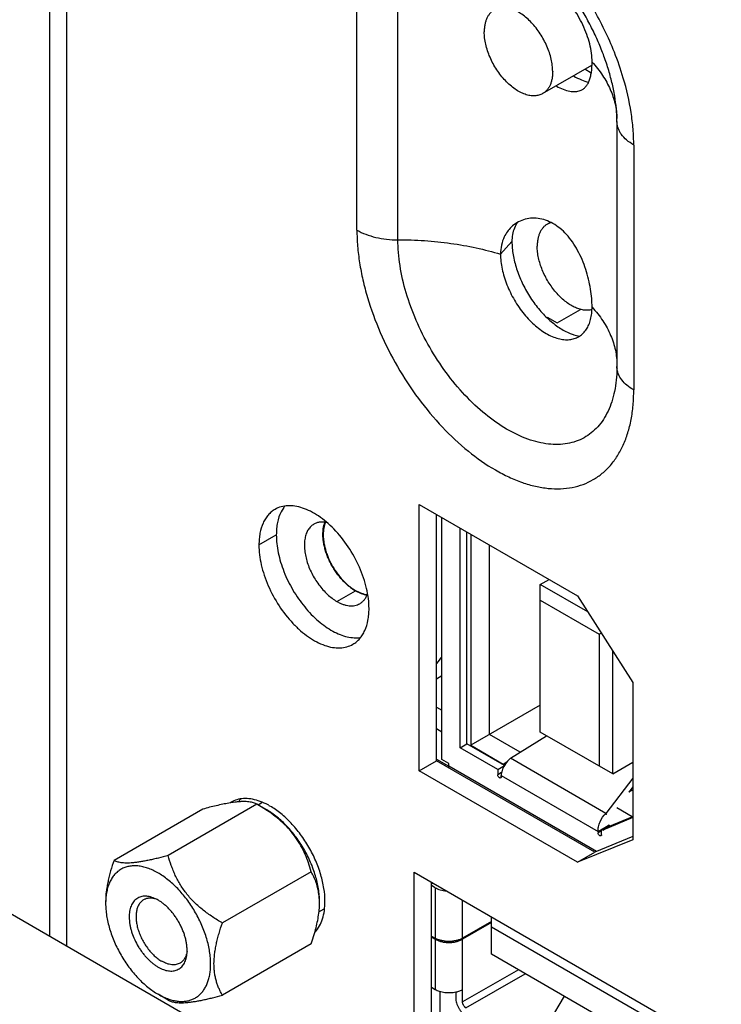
# Model space of a CAD drawing. Header units: inches. Extents: x 0 to 34, y 0 to 22.
# Tile 80 of 157: x 1.462 to 2.104, y 15.923 to 16.823. Entities that reach past the tile are written whole.
import ezdxf

# ---------------------------------------------------------------- set-up
doc = ezdxf.new("R2010")
doc.units = ezdxf.units.IN
doc.header["$LTSCALE"] = 1.87
doc.header["$MEASUREMENT"] = 0
doc.layers.get('0').update_dxf_attribs({"linetype": 'CONTINUOUS'})
doc.layers.add('02___PRT_ALL_AXES', color=7, linetype='CONTINUOUS')
doc.layers.add('THREAD', color=7, linetype='CONTINUOUS')

msp = doc.modelspace()

# ---------------------------------------------------------------- linework, layer by layer
at = {"color": 3, "linetype": 'CONTINUOUS'}
for p, q in [((1.48937, 15.98459), (1.48937, 17.37527)), ((1.50474, 15.97571), (1.50474, 17.35384)), ((1.95345, 16.54604), (1.97496, 16.55846)), ((1.94432, 16.55131), (1.95345, 16.54604)), ((1.82728, 16.13638), (1.82728, 16.3801)), ((1.82728, 16.3801), (1.97206, 16.29652)), ((1.77961, 16.29721), (1.77736, 16.29762)), ((1.97206, 16.29652), (2.02297, 16.21721)), ((2.02297, 16.21721), (2.02297, 16.0733)), ((1.84319, 16.17491), (1.8481, 16.17207)), ((1.97206, 16.05279), (1.82728, 16.13638)), ((2.02297, 16.0733), (1.97206, 16.05279))]:
    msp.add_line(p, q, dxfattribs=at)
at = {"color": 7, "linetype": 'CONTINUOUS'}
for p, q in [((1.94031, 16.75585), (1.98528, 16.78181)), ((1.98461, 16.77461), (1.97897, 16.77812)), ((1.94453, 16.63644), (1.94708, 16.63791)), ((1.7033, 16.37727), (1.70092, 16.37326)), ((1.84319, 16.14556), (1.84319, 16.37092)), ((1.8481, 16.1466), (1.8481, 16.36808)), ((1.68064, 16.3429), (1.69655, 16.35208)), ((1.73936, 16.35243), (1.73946, 16.35237)), ((1.86481, 16.15745), (1.8648, 16.35844)), ((1.87107, 16.16107), (1.87107, 16.35482)), ((1.87462, 16.35277), (1.87462, 16.15962)), ((1.89173, 16.1695), (1.89173, 16.34289)), ((1.93809, 16.30681), (1.94616, 16.31147)), ((1.93809, 16.1718), (1.93809, 16.30681)), ((1.98156, 16.28171), (1.93809, 16.30681)), ((1.93809, 16.29234), (1.99196, 16.26124)), ((1.99196, 16.26124), (1.99396, 16.2624)), ((1.99196, 16.26124), (1.99196, 16.14069)), ((2.00449, 16.13346), (2.00449, 16.246)), ((1.8481, 16.22312), (1.84319, 16.22028)), ((1.84319, 16.19451), (1.8481, 16.19167)), ((1.93809, 16.19627), (1.87462, 16.15962)), ((1.64605, 15.89413), (1.15885, 16.17542)), ((1.91974, 16.15333), (1.89173, 16.1695)), ((2.00449, 16.13346), (1.93809, 16.1718)), ((1.86481, 16.15745), (1.87107, 16.16107)), ((1.9054, 16.14125), (1.87107, 16.16107)), ((1.91081, 16.14777), (1.94396, 16.16841)), ((1.89926, 16.13756), (1.86481, 16.15745)), ((1.87462, 16.15962), (1.90427, 16.1425)), ((1.82728, 16.13638), (1.84319, 16.14556)), ((1.84319, 16.1471), (1.8544, 16.14063)), ((1.98797, 16.06197), (1.84319, 16.14556)), ((1.85437, 16.14298), (1.8481, 16.1466)), ((1.85437, 16.14057), (1.85437, 16.14298)), ((1.90427, 16.1425), (1.90757, 16.14441)), ((1.90427, 16.1425), (1.90427, 16.1419)), ((1.99809, 16.09738), (1.91081, 16.14777)), ((2.00449, 16.13346), (2.02297, 16.14413)), ((1.98946, 16.06258), (1.85437, 16.14057)), ((1.85447, 16.13893), (1.85437, 16.14057)), ((1.89926, 16.13756), (1.90529, 16.14104)), ((1.89926, 16.13756), (1.89926, 16.13265)), ((1.90279, 16.13469), (1.89926, 16.13265)), ((1.90239, 16.13085), (1.90239, 16.13205)), ((1.90239, 16.13205), (1.99103, 16.08087)), ((2.02297, 16.12972), (1.99809, 16.09738)), ((2.02297, 16.12156), (2.01934, 16.11684)), ((2.02297, 16.11894), (2.01934, 16.11684)), ((1.65899, 16.10762), (1.65302, 16.10673)), ((1.62923, 16.10126), (1.548, 16.05437)), ((1.67882, 16.10569), (1.59759, 16.0588)), ((1.68781, 16.1005), (1.67882, 16.10569)), ((1.68765, 16.10024), (1.67882, 16.10569)), ((1.99809, 16.09738), (1.99841, 16.09616)), ((2.02214, 16.09421), (2.00814, 16.10229)), ((2.02297, 16.09352), (1.9953, 16.08211)), ((2.00157, 16.08573), (2.02297, 16.09455)), ((1.99103, 16.08087), (1.9942, 16.0827)), ((1.99416, 16.08148), (1.99103, 16.07967)), ((1.99103, 16.08087), (1.99103, 16.07967)), ((1.99416, 16.08277), (2.00043, 16.08638)), ((1.99416, 16.07786), (1.99416, 16.08277)), ((1.9953, 16.08211), (1.99416, 16.08277)), ((1.9953, 16.08211), (2.00157, 16.08573)), ((2.00157, 16.08573), (2.00043, 16.08638)), ((2.00069, 16.08683), (2.00217, 16.08598)), ((2.02297, 16.07608), (1.98797, 16.06197)), ((1.97206, 16.05279), (1.98797, 16.06197)), ((1.7284, 16.04401), (1.64718, 15.99711)), ((1.83868, 16.0329), (1.83986, 16.03358)), ((1.84196, 16.02937), (1.83868, 16.03126)), ((1.84196, 16.02937), (1.84196, 15.9832)), ((1.86702, 15.9832), (1.86702, 16.0179)), ((1.89353, 15.99851), (1.86702, 15.9832)), ((1.89353, 15.96849), (1.89353, 16.00259)), ((1.7284, 15.97789), (1.73202, 15.98942)), ((1.89353, 15.99755), (1.86702, 15.98224)), ((1.89353, 15.99357), (2.0898, 15.88026)), ((1.83868, 15.9851), (1.84196, 15.9832)), ((1.83868, 15.98413), (1.84196, 15.98224)), ((1.84196, 15.98224), (1.84196, 15.93607)), ((1.86702, 15.92486), (1.86702, 15.98224)), ((1.7284, 15.97789), (1.64718, 15.931)), ((2.0898, 15.85518), (1.89353, 15.96849)), ((1.91807, 15.95433), (1.86702, 15.92486)), ((1.87015, 15.91943), (1.92433, 15.95071)), ((1.84196, 15.93607), (1.83868, 15.93796)), ((1.59759, 15.92657), (1.58838, 15.93188)), ((1.84632, 15.93428), (1.84632, 15.90064)), ((1.86075, 15.93376), (1.86075, 15.92847)), ((1.96011, 15.93005), (1.94624, 15.90683))]:
    msp.add_line(p, q, dxfattribs=at)
for centre, radius, start, end in [((1.95201, 16.62346), 0.01498, 107.75586, 119.96049), ((1.72609, 16.36126), 0.02786, 141.71232, 144.90393), ((1.7884, 16.33517), 0.03901, 240.00047, 240.19851), ((1.60713, 15.979), 0.14554, 56.26849, 56.41084), ((1.60241, 16.01511), 0.06207, 178.31722, 180.01037), ((1.67785, 16.01571), 0.05822, 4.38891, 6.17267), ((1.67426, 16.01546), 0.06181, 1.37745, 4.36544), ((1.67132, 16.01538), 0.06475, 359.99884, 1.38068), ((1.85048, 15.99796), 0.01704, 240.00807, 241.33917), ((1.85856, 15.99785), 0.01691, 298.65685, 299.9979)]:
    msp.add_arc(centre, radius, start, end, dxfattribs=at)
at = {"color": 3, "linetype": 'CONTINUOUS'}
msp.add_arc((1.78324, 16.32272), 0.02578, 252.04423, 256.81399, dxfattribs=at)
at = {"color": 7, "linetype": 'CONTINUOUS'}
for points, knots in [([(1.89602, 16.83256), (1.89529, 16.83214), (1.8939, 16.83117), (1.89205, 16.82936), (1.89047, 16.8272), (1.88915, 16.82473), (1.88812, 16.82197), (1.88738, 16.81895), (1.88694, 16.81569), (1.88685, 16.81344), (1.88685, 16.81229)], [0, 0, 0, 0, 0.108012, 0.218061, 0.332003, 0.45136, 0.577264, 0.710494, 0.851458, 1, 1, 1, 1]), ([(1.94949, 16.77613), (1.94949, 16.77796), (1.94924, 16.78176), (1.94821, 16.78752), (1.94655, 16.79342), (1.94428, 16.79934), (1.94145, 16.80515), (1.93812, 16.81072), (1.93437, 16.81595), (1.93028, 16.82071), (1.92592, 16.8249), (1.9214, 16.82844), (1.9168, 16.83125), (1.91222, 16.83328), (1.90776, 16.83446), (1.90414, 16.83473), (1.90142, 16.83447), (1.89951, 16.83407), (1.8977, 16.83344), (1.89656, 16.83288), (1.89602, 16.83256)], [0, 0, 0, 0, 0.062377, 0.128726, 0.198314, 0.270291, 0.343668, 0.4174, 0.490424, 0.561711, 0.630308, 0.695396, 0.756344, 0.812781, 0.864682, 0.912457, 0.935102, 0.957108, 0.978668, 1, 1, 1, 1]), ([(1.94031, 16.75585), (1.93977, 16.75554), (1.93863, 16.75497), (1.93682, 16.75435), (1.93491, 16.75394), (1.93219, 16.75368), (1.92857, 16.75395), (1.92411, 16.75514), (1.91953, 16.75716), (1.91494, 16.75997), (1.91041, 16.76351), (1.90606, 16.76771), (1.90196, 16.77247), (1.89821, 16.77769), (1.89489, 16.78327), (1.89206, 16.78907), (1.88979, 16.79499), (1.88812, 16.8009), (1.8871, 16.80666), (1.88685, 16.81045), (1.88685, 16.81229)], [0, 0, 0, 0, 0.021332, 0.042892, 0.064898, 0.087543, 0.135318, 0.187219, 0.243656, 0.304604, 0.369692, 0.438289, 0.509576, 0.5826, 0.656332, 0.729709, 0.801686, 0.871274, 0.937623, 1, 1, 1, 1]), ([(1.94949, 16.77613), (1.94949, 16.77497), (1.94939, 16.77272), (1.94895, 16.76947), (1.94821, 16.76644), (1.94718, 16.76368), (1.94587, 16.76121), (1.94428, 16.75906), (1.94243, 16.75724), (1.94104, 16.75627), (1.94031, 16.75585)], [0, 0, 0, 0, 0.148542, 0.289506, 0.422736, 0.54864, 0.667997, 0.781939, 0.891988, 1, 1, 1, 1]), ([(1.94453, 16.63644), (1.9438, 16.63602), (1.94241, 16.63505), (1.94056, 16.63323), (1.93898, 16.63108), (1.93766, 16.62861), (1.93663, 16.62585), (1.93589, 16.62282), (1.93545, 16.61957), (1.93536, 16.61732), (1.93536, 16.61616)], [0, 0, 0, 0, 0.108012, 0.218061, 0.332003, 0.45136, 0.577264, 0.710494, 0.851458, 1, 1, 1, 1]), ([(1.98527, 16.55825), (1.98468, 16.55809), (1.98348, 16.55783), (1.98095, 16.55757), (1.97758, 16.55776), (1.97342, 16.55876), (1.96915, 16.56049), (1.96484, 16.56292), (1.96057, 16.56602), (1.95642, 16.56971), (1.95246, 16.57394), (1.94876, 16.57862), (1.94541, 16.58366), (1.94245, 16.58898), (1.93994, 16.59446), (1.93794, 16.60001), (1.93647, 16.60553), (1.93557, 16.61091), (1.93536, 16.61445), (1.93536, 16.61616)], [0, 0, 0, 0, 0.021547, 0.043675, 0.090171, 0.140382, 0.194721, 0.253236, 0.315679, 0.381574, 0.450277, 0.521015, 0.592933, 0.665129, 0.736692, 0.806735, 0.874423, 0.939054, 1, 1, 1, 1]), ([(1.70092, 16.37326), (1.6994, 16.3702), (1.69777, 16.3651), (1.69672, 16.35791), (1.69655, 16.35406), (1.69655, 16.35208)], [0, 0, 0, 0, 0.470051, 0.727735, 1, 1, 1, 1]), ([(1.74149, 16.36359), (1.74078, 16.36192), (1.74003, 16.35921), (1.73954, 16.35542), (1.73946, 16.3534), (1.73946, 16.35237)], [0, 0, 0, 0, 0.473401, 0.730209, 1, 1, 1, 1]), ([(1.69655, 16.35208), (1.69655, 16.34942), (1.69688, 16.34394), (1.69822, 16.3356), (1.70042, 16.32704), (1.70344, 16.31841), (1.70721, 16.30986), (1.71168, 16.30155), (1.71677, 16.29361), (1.72238, 16.28618), (1.72842, 16.27939), (1.73479, 16.27337), (1.74137, 16.26822), (1.74805, 16.26402), (1.75473, 16.26085), (1.76128, 16.25877), (1.7676, 16.25782), (1.77171, 16.25797), (1.77366, 16.25825)], [0, 0, 0, 0, 0.060173, 0.123957, 0.190687, 0.259708, 0.330308, 0.401667, 0.472939, 0.54329, 0.611916, 0.678084, 0.741149, 0.800616, 0.85616, 0.907706, 0.955462, 1, 1, 1, 1]), ([(1.73946, 16.35237), (1.73946, 16.35123), (1.73956, 16.3489), (1.73999, 16.34536), (1.7407, 16.34173), (1.74167, 16.33803), (1.74291, 16.33431), (1.7449, 16.32933), (1.74795, 16.32329), (1.75166, 16.31762), (1.75497, 16.31341), (1.75758, 16.31048), (1.76029, 16.30779), (1.76309, 16.30536), (1.76594, 16.30321), (1.76791, 16.30196), (1.7689, 16.30139)], [0, 0, 0, 0, 0.055818, 0.114191, 0.17481, 0.237379, 0.30158, 0.367032, 0.5, 0.632968, 0.698419, 0.762621, 0.825198, 0.885809, 0.944155, 1, 1, 1, 1]), ([(1.76901, 16.30132), (1.7699, 16.30082), (1.77167, 16.29989), (1.77517, 16.29844), (1.77787, 16.29775), (1.77965, 16.29753)], [0, 0, 0, 0, 0.269811, 0.526431, 1, 1, 1, 1]), ([(1.91081, 16.14777), (1.91028, 16.14734), (1.90817, 16.14543), (1.90643, 16.14313), (1.90535, 16.14127)], [0, 0, 0, 0, 0.241649, 1, 1, 1, 1]), ([(1.90535, 16.14127), (1.90449, 16.13978), (1.90313, 16.13681), (1.90246, 16.13358), (1.90239, 16.13205)], [0, 0, 0, 0, 0.528111, 1, 1, 1, 1]), ([(1.90082, 16.12994), (1.90036, 16.13021), (1.89962, 16.13106), (1.89926, 16.13212), (1.89926, 16.13265)], [0, 0, 0, 0, 0.5, 1, 1, 1, 1]), ([(1.90193, 16.12983), (1.90178, 16.12975), (1.90137, 16.12968), (1.90101, 16.12984), (1.90082, 16.12994)], [0, 0, 0, 0, 0.449209, 1, 1, 1, 1]), ([(1.90239, 16.13085), (1.90239, 16.13063), (1.90234, 16.13024), (1.90208, 16.12992), (1.90193, 16.12983)], [0, 0, 0, 0, 0.550791, 1, 1, 1, 1]), ([(1.65302, 16.10673), (1.65117, 16.10641), (1.64736, 16.10568), (1.64152, 16.10438), (1.63544, 16.1029), (1.63132, 16.10182), (1.62923, 16.10126)], [0, 0, 0, 0, 0.2311, 0.476965, 0.734212, 1, 1, 1, 1]), ([(1.67882, 16.10569), (1.67835, 16.10597), (1.67732, 16.10648), (1.67561, 16.10711), (1.67364, 16.10761), (1.67136, 16.10797), (1.66876, 16.10817), (1.66581, 16.10818), (1.66252, 16.108), (1.66021, 16.10777), (1.65899, 16.10762)], [0, 0, 0, 0, 0.080434, 0.169489, 0.269374, 0.382404, 0.510699, 0.655966, 0.819084, 1, 1, 1, 1]), ([(1.73607, 16.01691), (1.73607, 16.01878), (1.73591, 16.0226), (1.73521, 16.0284), (1.73405, 16.03437), (1.73245, 16.04043), (1.73042, 16.04653), (1.72799, 16.05262), (1.72517, 16.05863), (1.72094, 16.06646), (1.71607, 16.07389), (1.71064, 16.08079), (1.70637, 16.0856), (1.70192, 16.09002), (1.69733, 16.094), (1.69266, 16.09751), (1.68943, 16.09957), (1.68781, 16.1005)], [0, 0, 0, 0, 0.055824, 0.114189, 0.174796, 0.237365, 0.301565, 0.367013, 0.433306, 0.500027, 0.632988, 0.698435, 0.762634, 0.825207, 0.885815, 0.944158, 1, 1, 1, 1]), ([(1.7284, 16.04401), (1.72769, 16.04669), (1.72607, 16.05205), (1.72303, 16.05997), (1.71922, 16.06775), (1.71453, 16.07524), (1.70894, 16.08231), (1.70255, 16.08883), (1.69551, 16.09475), (1.69051, 16.09833), (1.68795, 16.10003)], [0, 0, 0, 0, 0.117437, 0.236979, 0.359001, 0.48369, 0.610827, 0.739776, 0.869727, 1, 1, 1, 1]), ([(1.99103, 16.08087), (1.99097, 16.08231), (1.99129, 16.08534), (1.99319, 16.09117), (1.99585, 16.09522), (1.99809, 16.09738)], [0, 0, 0, 0, 0.234849, 0.491487, 1, 1, 1, 1]), ([(1.9926, 16.07696), (1.99213, 16.07722), (1.9914, 16.07807), (1.99103, 16.07913), (1.99103, 16.07967)], [0, 0, 0, 0, 0.5, 1, 1, 1, 1]), ([(1.99371, 16.07685), (1.99356, 16.07676), (1.99315, 16.0767), (1.99278, 16.07685), (1.9926, 16.07696)], [0, 0, 0, 0, 0.449209, 1, 1, 1, 1]), ([(1.99416, 16.07786), (1.99416, 16.07765), (1.99411, 16.07726), (1.99386, 16.07693), (1.99371, 16.07685)], [0, 0, 0, 0, 0.550791, 1, 1, 1, 1]), ([(1.548, 16.05437), (1.5469, 16.05118), (1.54535, 16.04638), (1.54359, 16.03996), (1.54246, 16.03519), (1.54154, 16.03049), (1.54064, 16.02441), (1.54033, 16.01986), (1.54033, 16.01688)], [0, 0, 0, 0, 0.263451, 0.39294, 0.5204, 0.645353, 0.767277, 1, 1, 1, 1]), ([(1.59759, 16.0588), (1.5946, 16.058), (1.59017, 16.05685), (1.58432, 16.05546), (1.58011, 16.05453), (1.57607, 16.05372), (1.57222, 16.05305), (1.5686, 16.05251), (1.56523, 16.05214), (1.56213, 16.05192), (1.55933, 16.05187), (1.55681, 16.05197), (1.55457, 16.05221), (1.5526, 16.05258), (1.55086, 16.05307), (1.54935, 16.05365), (1.54843, 16.05412), (1.548, 16.05437)], [0, 0, 0, 0, 0.182904, 0.270974, 0.356086, 0.43764, 0.51496, 0.587403, 0.6544, 0.715599, 0.770871, 0.820385, 0.86454, 0.903904, 0.939147, 0.970961, 1, 1, 1, 1]), ([(1.64718, 15.99711), (1.64413, 15.99887), (1.63812, 16.00256), (1.63097, 16.00771), (1.62556, 16.01221), (1.62169, 16.01578), (1.61806, 16.01954), (1.61468, 16.02348), (1.61158, 16.02758), (1.60878, 16.03183), (1.60627, 16.03618), (1.60405, 16.04062), (1.60209, 16.04512), (1.59982, 16.05113), (1.59841, 16.05572), (1.59759, 16.0588)], [0, 0, 0, 0, 0.129441, 0.258998, 0.323675, 0.388137, 0.452256, 0.515893, 0.578922, 0.641247, 0.702813, 0.763615, 0.823674, 0.883054, 1, 1, 1, 1]), ([(1.63642, 15.95962), (1.63642, 15.96146), (1.63626, 15.96522), (1.63558, 15.97094), (1.63445, 15.97681), (1.63289, 15.98278), (1.63091, 15.98879), (1.62854, 15.99479), (1.62579, 16.00071), (1.62269, 16.00652), (1.61926, 16.01214), (1.61555, 16.01753), (1.61158, 16.02264), (1.6074, 16.02742), (1.60304, 16.03182), (1.59854, 16.03581), (1.59394, 16.03934), (1.58929, 16.04239), (1.58463, 16.04492), (1.58, 16.04691), (1.57616, 16.04813), (1.57314, 16.0488), (1.57025, 16.04926), (1.56673, 16.04949), (1.56329, 16.04922), (1.56067, 16.04871), (1.5588, 16.04818), (1.55699, 16.04752), (1.55525, 16.0467), (1.5536, 16.04575), (1.55203, 16.04466), (1.55054, 16.04343), (1.54866, 16.0416), (1.54654, 16.03898), (1.54443, 16.03536), (1.54273, 16.0313), (1.54147, 16.02684), (1.54065, 16.022), (1.54041, 16.01866), (1.54036, 16.01694)], [0, 0, 0, 0, 0.032532, 0.066528, 0.101821, 0.138252, 0.175632, 0.213744, 0.252359, 0.291238, 0.330138, 0.368816, 0.40703, 0.444551, 0.481162, 0.516664, 0.550884, 0.583681, 0.61495, 0.644632, 0.672726, 0.686198, 0.699303, 0.724475, 0.748469, 0.760122, 0.771597, 0.782943, 0.79421, 0.805448, 0.816713, 0.828056, 0.839527, 0.863024, 0.887557, 0.913382, 0.940673, 0.96954, 1, 1, 1, 1]), ([(1.73573, 16.02197), (1.7355, 16.02406), (1.73483, 16.0281), (1.73319, 16.03386), (1.73103, 16.03914), (1.72931, 16.04243), (1.7284, 16.04401)], [0, 0, 0, 0, 0.270007, 0.524548, 0.766825, 1, 1, 1, 1]), ([(1.84196, 16.02937), (1.84267, 16.02896), (1.84419, 16.02823), (1.84665, 16.02738), (1.84931, 16.02677), (1.85116, 16.02654), (1.8521, 16.02647)], [0, 0, 0, 0, 0.229795, 0.47541, 0.733465, 1, 1, 1, 1]), ([(1.54033, 16.0151), (1.54033, 16.01324), (1.5405, 16.00944), (1.5412, 16.00366), (1.54235, 15.99772), (1.54394, 15.99169), (1.54596, 15.98561), (1.54838, 15.97955), (1.55119, 15.97357), (1.55435, 15.96772), (1.55784, 15.96205), (1.56162, 15.95663), (1.56565, 15.9515), (1.56991, 15.94672), (1.57434, 15.94232), (1.5789, 15.93836), (1.58356, 15.93486), (1.58677, 15.93281), (1.58838, 15.93189)], [0, 0, 0, 0, 0.055825, 0.114183, 0.174785, 0.237352, 0.301549, 0.366993, 0.433283, 0.5, 0.566718, 0.633008, 0.698452, 0.762647, 0.825218, 0.885821, 0.944162, 1, 1, 1, 1]), ([(1.73202, 15.98942), (1.73264, 15.99164), (1.73376, 15.99605), (1.73505, 16.00264), (1.73588, 16.00907), (1.73607, 16.01331), (1.73607, 16.01538)], [0, 0, 0, 0, 0.262387, 0.517869, 0.76438, 1, 1, 1, 1]), ([(1.6395, 15.95962), (1.6395, 15.96261), (1.63981, 15.96715), (1.64071, 15.97323), (1.64163, 15.97794), (1.64276, 15.9827), (1.64452, 15.98913), (1.64607, 15.99392), (1.64718, 15.99711)], [0, 0, 0, 0, 0.232724, 0.354649, 0.479602, 0.607062, 0.73655, 1, 1, 1, 1]), ([(1.84196, 15.98224), (1.84238, 15.98199), (1.84326, 15.98154), (1.84516, 15.98073), (1.84775, 15.97994), (1.85106, 15.97937), (1.85449, 15.97917), (1.85792, 15.97937), (1.86123, 15.97994), (1.86382, 15.98073), (1.86572, 15.98154), (1.8666, 15.98199), (1.86702, 15.98224)], [0, 0, 0, 0, 0.055832, 0.11422, 0.23737, 0.366998, 0.5, 0.633002, 0.762629, 0.88578, 0.944168, 1, 1, 1, 1]), ([(1.86667, 15.98301), (1.86582, 15.98254), (1.86399, 15.98173), (1.86101, 15.98086), (1.85781, 15.98032), (1.85449, 15.98014), (1.85117, 15.98032), (1.84797, 15.98086), (1.84499, 15.98173), (1.84316, 15.98254), (1.84231, 15.98301)], [0, 0, 0, 0, 0.114879, 0.238181, 0.367523, 0.5, 0.632477, 0.761819, 0.885121, 1, 1, 1, 1]), ([(1.59802, 15.92745), (1.59933, 15.927), (1.6013, 15.92643), (1.60394, 15.92587), (1.60649, 15.92548), (1.6096, 15.92526), (1.61322, 15.92545), (1.61667, 15.9261), (1.61991, 15.92721), (1.62292, 15.92876), (1.62567, 15.93075), (1.62815, 15.93315), (1.63032, 15.93595), (1.63219, 15.93913), (1.63373, 15.94265), (1.63493, 15.9465), (1.6358, 15.95064), (1.63631, 15.95505), (1.63642, 15.95808), (1.63642, 15.95962)], [0, 0, 0, 0, 0.068201, 0.101071, 0.13315, 0.195068, 0.254381, 0.311625, 0.367462, 0.422645, 0.477974, 0.534236, 0.592158, 0.652359, 0.715324, 0.781403, 0.850834, 0.923729, 1, 1, 1, 1]), ([(1.64718, 15.931), (1.64661, 15.93197), (1.64553, 15.93397), (1.64405, 15.93709), (1.64273, 15.94038), (1.6416, 15.94386), (1.64068, 15.94752), (1.64001, 15.95139), (1.63959, 15.95544), (1.6395, 15.95821), (1.6395, 15.95962)], [0, 0, 0, 0, 0.112516, 0.227467, 0.345382, 0.466873, 0.592569, 0.723059, 0.85881, 1, 1, 1, 1]), ([(1.86077, 15.93373), (1.85997, 15.93356), (1.85832, 15.93328), (1.85582, 15.93306), (1.85329, 15.93306), (1.85078, 15.93326), (1.84835, 15.93367), (1.84604, 15.93427), (1.84391, 15.93505), (1.84258, 15.93571), (1.84196, 15.93607)], [0, 0, 0, 0, 0.127658, 0.258015, 0.389312, 0.519761, 0.647598, 0.771159, 0.889049, 1, 1, 1, 1]), ([(1.86702, 15.93607), (1.86657, 15.93581), (1.86561, 15.93531), (1.86355, 15.93446), (1.8619, 15.93398), (1.86077, 15.93373)], [0, 0, 0, 0, 0.234416, 0.480266, 1, 1, 1, 1]), ([(1.58838, 15.93189), (1.58995, 15.93098), (1.5931, 15.92933), (1.59639, 15.928), (1.59802, 15.92745)], [0, 0, 0, 0, 0.513731, 1, 1, 1, 1]), ([(1.59759, 15.92657), (1.59802, 15.92632), (1.59893, 15.92585), (1.60045, 15.92527), (1.60219, 15.92478), (1.60416, 15.92441), (1.6064, 15.92417), (1.60891, 15.92407), (1.61172, 15.92412), (1.61481, 15.92434), (1.61818, 15.92471), (1.62181, 15.92525), (1.62566, 15.92592), (1.6297, 15.92673), (1.6339, 15.92766), (1.63976, 15.92905), (1.64419, 15.9302), (1.64718, 15.931)], [0, 0, 0, 0, 0.029039, 0.060853, 0.096096, 0.135461, 0.179615, 0.22913, 0.284401, 0.3456, 0.412597, 0.48504, 0.56236, 0.643914, 0.729026, 0.817096, 1, 1, 1, 1]), ([(1.86075, 15.92847), (1.86075, 15.92773), (1.86089, 15.92618), (1.86143, 15.92385), (1.8623, 15.92149), (1.86346, 15.91919), (1.86488, 15.91703), (1.86649, 15.9151), (1.86824, 15.91346), (1.86951, 15.91257), (1.87015, 15.9122)], [0, 0, 0, 0, 0.114155, 0.237326, 0.366976, 0.5, 0.633025, 0.762675, 0.885846, 1, 1, 1, 1]), ([(1.87015, 15.91943), (1.86994, 15.91956), (1.86951, 15.91985), (1.86893, 15.9204), (1.86839, 15.92104), (1.86792, 15.92176), (1.86753, 15.92253), (1.86724, 15.92332), (1.86706, 15.92409), (1.86702, 15.92461), (1.86702, 15.92486)], [0, 0, 0, 0, 0.114122, 0.237344, 0.36697, 0.5, 0.63303, 0.762655, 0.885877, 1, 1, 1, 1])]:
    msp.add_open_spline(points, degree=3, knots=knots, dxfattribs=at)
at = {"color": 3, "linetype": 'CONTINUOUS'}
for points, knots in [([(1.74923, 16.35754), (1.74702, 16.35981), (1.74251, 16.36403), (1.73535, 16.36947), (1.7281, 16.37378), (1.72089, 16.37685), (1.71386, 16.37863), (1.70715, 16.37906), (1.70091, 16.37809), (1.69712, 16.37651), (1.6954, 16.37552)], [0, 0, 0, 0, 0.156364, 0.304605, 0.443398, 0.572001, 0.690421, 0.799652, 0.901776, 1, 1, 1, 1]), ([(1.6954, 16.37552), (1.69423, 16.37484), (1.69198, 16.37327), (1.68902, 16.37035), (1.68646, 16.36689), (1.68357, 16.36145), (1.68171, 16.35516), (1.68079, 16.34837), (1.68064, 16.34475), (1.68064, 16.3429)], [0, 0, 0, 0, 0.108069, 0.218171, 0.332137, 0.451524, 0.71047, 0.851531, 1, 1, 1, 1]), ([(1.7625, 16.30559), (1.76143, 16.30647), (1.75935, 16.30835), (1.75639, 16.31143), (1.75357, 16.31478), (1.75093, 16.31837), (1.74849, 16.32215), (1.74629, 16.32609), (1.74435, 16.33013), (1.74269, 16.33424), (1.74133, 16.33835), (1.74029, 16.34244), (1.73958, 16.34644), (1.7392, 16.35031), (1.73917, 16.35402), (1.73956, 16.35854), (1.74038, 16.36178), (1.7412, 16.36374)], [0, 0, 0, 0, 0.063358, 0.128811, 0.195947, 0.26428, 0.33329, 0.402447, 0.471218, 0.539082, 0.605532, 0.670104, 0.732377, 0.791998, 0.848695, 0.902297, 1, 1, 1, 1]), ([(1.7814, 16.28472), (1.7814, 16.28774), (1.78098, 16.29397), (1.77928, 16.30342), (1.77649, 16.31311), (1.77141, 16.32612), (1.7629, 16.34154), (1.75408, 16.35257), (1.74923, 16.35754)], [0, 0, 0, 0, 0.111128, 0.229572, 0.353783, 0.482202, 0.744094, 1, 1, 1, 1]), ([(1.68064, 16.3429), (1.68064, 16.33994), (1.68104, 16.33384), (1.68269, 16.32457), (1.68537, 16.31508), (1.69027, 16.3023), (1.6985, 16.28709), (1.70905, 16.27358), (1.71855, 16.26443), (1.72582, 16.25874), (1.73322, 16.25421), (1.74058, 16.25096), (1.74776, 16.24905), (1.75463, 16.24855), (1.76102, 16.24948), (1.76489, 16.25109), (1.76665, 16.25211)], [0, 0, 0, 0, 0.06237, 0.128786, 0.198411, 0.270406, 0.417449, 0.561679, 0.630308, 0.695422, 0.756397, 0.81286, 0.864782, 0.91258, 0.957173, 1, 1, 1, 1]), ([(1.7689, 16.30109), (1.76779, 16.30172), (1.76559, 16.30314), (1.76352, 16.30473), (1.7625, 16.30559)], [0, 0, 0, 0, 0.487736, 1, 1, 1, 1]), ([(1.77529, 16.2982), (1.77421, 16.29855), (1.77202, 16.2994), (1.76994, 16.30048), (1.7689, 16.30109)], [0, 0, 0, 0, 0.485541, 1, 1, 1, 1]), ([(1.76665, 16.25211), (1.76781, 16.25278), (1.77006, 16.25435), (1.77303, 16.25727), (1.77558, 16.26074), (1.77847, 16.26618), (1.78033, 16.27246), (1.78125, 16.27925), (1.7814, 16.28287), (1.7814, 16.28472)], [0, 0, 0, 0, 0.108069, 0.218171, 0.332137, 0.451524, 0.71047, 0.851531, 1, 1, 1, 1])]:
    msp.add_open_spline(points, degree=3, knots=knots, dxfattribs=at)
at = {"color": 7, "linetype": 'CONTINUOUS'}
msp.add_open_spline([(1.84809, 16.24069), (1.8462, 16.23881), (1.84461, 16.23663), (1.84317, 16.23439)], degree=3, dxfattribs=at)
at = {"layer": '02___PRT_ALL_AXES', "color": 3, "linetype": 'CONTINUOUS'}
for p, q in [((1.77034, 16.63098), (1.77034, 16.85511)), ((1.80786, 16.6221), (1.80786, 16.84623)), ((2.00832, 16.73027), (2.00832, 16.50614)), ((2.02369, 16.70884), (2.02369, 16.48471)), ((1.82277, 15.89587), (1.82277, 16.04345)), ((1.82277, 16.04345), (2.10384, 15.88117))]:
    msp.add_line(p, q, dxfattribs=at)
at = {"layer": '02___PRT_ALL_AXES', "color": 7, "linetype": 'CONTINUOUS'}
for p, q in [((1.90177, 16.60897), (1.91222, 16.62047)), ((1.75192, 16.29129), (1.7689, 16.30109)), ((1.67982, 16.10511), (1.68341, 16.10718)), ((1.83868, 15.90505), (1.83868, 16.03426)), ((1.73558, 16.0074), (1.74028, 16.01011))]:
    msp.add_line(p, q, dxfattribs=at)
at = {"layer": '02___PRT_ALL_AXES', "color": 3, "linetype": 'CONTINUOUS'}
for centre, radius, start, end in [((1.74801, 16.69121), 0.27757, 16.50723, 21.66471), ((1.89207, 16.73027), 0.11625, 0.00105, 0.49235), ((1.89411, 16.50614), 0.11421, 359.25699, 0.00304), ((2.02576, 16.50615), 0.01745, 180.01618, 184.68858), ((1.66692, 16.08711), 0.02366, 120.00469, 122.32809), ((1.65786, 16.04716), 0.06571, 59.99737, 61.17243)]:
    msp.add_arc(centre, radius, start, end, dxfattribs=at)
at = {"layer": '02___PRT_ALL_AXES', "color": 7, "linetype": 'CONTINUOUS'}
for centre, radius, start, end in [((1.94286, 16.62156), 0.03053, 146.78186, 158.4569), ((1.98372, 16.58072), 0.04791, 247.68833, 249.91019), ((1.68682, 16.09261), 0.02912, 144.89351, 147.81043), ((1.68579, 16.09334), 0.02786, 141.71232, 144.90393), ((1.72936, 16.01783), 0.02778, 275.93503, 278.27806)]:
    msp.add_arc(centre, radius, start, end, dxfattribs=at)
at = {"layer": '02___PRT_ALL_AXES', "color": 3, "linetype": 'CONTINUOUS'}
for points, knots in [([(2.00831, 16.73127), (2.00828, 16.73486), (2.00788, 16.74236), (2.00636, 16.75394), (2.00386, 16.76619), (2.00038, 16.7789), (1.99595, 16.79185), (1.99061, 16.80489), (1.98443, 16.81781), (1.97747, 16.83048), (1.96982, 16.84272), (1.96158, 16.85438), (1.95285, 16.86533), (1.94377, 16.87543), (1.93447, 16.88454), (1.92512, 16.89255), (1.91589, 16.89935), (1.90965, 16.90324), (1.9066, 16.90495)], [0, 0, 0, 0, 0.051569, 0.10771, 0.167767, 0.231028, 0.296791, 0.364401, 0.433213, 0.502586, 0.57188, 0.640457, 0.707674, 0.772884, 0.835429, 0.894594, 0.949666, 1, 1, 1, 1]), ([(1.98556, 16.78472), (1.98556, 16.78742), (1.98516, 16.793), (1.98352, 16.80147), (1.98087, 16.81013), (1.97605, 16.82167), (1.96959, 16.83256), (1.9618, 16.84228), (1.95553, 16.84867), (1.94895, 16.85406), (1.94223, 16.85829), (1.93553, 16.86128), (1.92901, 16.86292), (1.92281, 16.86315), (1.91711, 16.86194), (1.9121, 16.85927), (1.9094, 16.85665), (1.90823, 16.85518)], [0, 0, 0, 0, 0.064265, 0.133022, 0.205211, 0.279756, 0.430822, 0.504898, 0.576291, 0.643951, 0.70705, 0.765093, 0.818043, 0.86646, 0.911609, 0.955383, 1, 1, 1, 1]), ([(2.00597, 16.79369), (2.00325, 16.80055), (1.99726, 16.81415), (1.98334, 16.84039), (1.97078, 16.85894), (1.96156, 16.87057)], [0, 0, 0, 0, 0.248789, 0.50018, 1, 1, 1, 1]), ([(1.97479, 16.75863), (1.97569, 16.75898), (1.97744, 16.75991), (1.97971, 16.76193), (1.98159, 16.76454), (1.98308, 16.76768), (1.98421, 16.77132), (1.98532, 16.77701), (1.98556, 16.78157), (1.98556, 16.78472)], [0, 0, 0, 0, 0.09719, 0.196527, 0.302323, 0.417818, 0.544674, 0.683271, 1, 1, 1, 1]), ([(1.98556, 16.78472), (1.98904, 16.78089), (1.9953, 16.77298), (2.00247, 16.7601), (2.00699, 16.74677), (2.00818, 16.73764), (2.0083, 16.73314)], [0, 0, 0, 0, 0.269975, 0.52383, 0.765395, 1, 1, 1, 1]), ([(2.02369, 16.70884), (2.02369, 16.71372), (2.02326, 16.72369), (2.02078, 16.74428), (2.01719, 16.75977), (2.01414, 16.77008)], [0, 0, 0, 0, 0.235284, 0.481261, 1, 1, 1, 1]), ([(1.95284, 16.76268), (1.95491, 16.7616), (1.95889, 16.75977), (1.96396, 16.75824), (1.9677, 16.75772), (1.97024, 16.75766), (1.97261, 16.75794), (1.97409, 16.75836), (1.97479, 16.75863)], [0, 0, 0, 0, 0.305622, 0.571036, 0.689397, 0.79925, 0.902071, 1, 1, 1, 1]), ([(2.02369, 16.70884), (2.02139, 16.71017), (2.01721, 16.71305), (2.01294, 16.71754), (2.01053, 16.72139), (2.00926, 16.7243), (2.00849, 16.72727), (2.00832, 16.72928), (2.00832, 16.73027)], [0, 0, 0, 0, 0.289297, 0.548297, 0.667729, 0.78181, 0.89202, 1, 1, 1, 1]), ([(1.98556, 16.56059), (1.98556, 16.56323), (1.9853, 16.56871), (1.98383, 16.58029), (1.98095, 16.59223), (1.97658, 16.60396), (1.97254, 16.61241), (1.96779, 16.62014), (1.96238, 16.62696), (1.9564, 16.63269), (1.94994, 16.63716), (1.94316, 16.64025), (1.93623, 16.64189), (1.92935, 16.64202), (1.92276, 16.64067), (1.91668, 16.6379), (1.91316, 16.6352), (1.91157, 16.63366)], [0, 0, 0, 0, 0.06143, 0.127546, 0.271636, 0.345853, 0.418712, 0.489193, 0.556667, 0.620744, 0.68132, 0.738615, 0.79322, 0.845905, 0.897484, 0.948646, 1, 1, 1, 1]), ([(1.77034, 16.63098), (1.77034, 16.62608), (1.77077, 16.61606), (1.77262, 16.60082), (1.77566, 16.58516), (1.78132, 16.5637), (1.7912, 16.53685), (1.80687, 16.5058), (1.82593, 16.4767), (1.84765, 16.45063), (1.87122, 16.42858), (1.89218, 16.41389), (1.90912, 16.40502), (1.92143, 16.39998), (1.93351, 16.39646), (1.94526, 16.39449), (1.95657, 16.39409), (1.96733, 16.39529), (1.97742, 16.39808), (1.98674, 16.40245), (1.99517, 16.40833), (2.00264, 16.41568), (2.00905, 16.4244), (2.01437, 16.43439), (2.01853, 16.44555), (2.02153, 16.45778), (2.02332, 16.47095), (2.02369, 16.48005), (2.02369, 16.48471)], [0, 0, 0, 0, 0.032544, 0.066572, 0.101909, 0.138386, 0.213938, 0.291454, 0.368971, 0.444522, 0.516297, 0.582817, 0.613815, 0.643204, 0.670993, 0.697259, 0.722156, 0.745922, 0.768878, 0.791408, 0.813939, 0.836894, 0.860661, 0.885558, 0.911821, 0.939612, 0.969016, 1, 1, 1, 1]), ([(1.77034, 16.63098), (1.7729, 16.6295), (1.77852, 16.62689), (1.78767, 16.62413), (1.79758, 16.62245), (1.8044, 16.62209), (1.80786, 16.6221)], [0, 0, 0, 0, 0.228194, 0.474651, 0.734097, 1, 1, 1, 1]), ([(1.91157, 16.63366), (1.91027, 16.63241), (1.90787, 16.62962), (1.90601, 16.62646), (1.90521, 16.6248)], [0, 0, 0, 0, 0.494851, 1, 1, 1, 1]), ([(1.80786, 16.6221), (1.81598, 16.62214), (1.83215, 16.62164), (1.8561, 16.61919), (1.87936, 16.61507), (1.89444, 16.61119), (1.90177, 16.60897)], [0, 0, 0, 0, 0.256013, 0.509685, 0.758473, 1, 1, 1, 1]), ([(2.00831, 16.50466), (2.00826, 16.50101), (2.00787, 16.49391), (2.00632, 16.48363), (2.00383, 16.47412), (2.00043, 16.46545), (1.99613, 16.45771), (1.99097, 16.45098), (1.985, 16.44533), (1.97827, 16.44083), (1.97086, 16.43753), (1.96285, 16.43547), (1.95434, 16.43465), (1.94539, 16.43508), (1.93611, 16.43675), (1.92305, 16.44069), (1.90638, 16.44877), (1.88705, 16.46248), (1.86852, 16.47996), (1.85146, 16.50056), (1.83651, 16.52352), (1.82421, 16.54799), (1.81503, 16.57306), (1.81016, 16.59407), (1.8082, 16.61036), (1.80786, 16.61825), (1.80786, 16.6221)], [0, 0, 0, 0, 0.030753, 0.059932, 0.087511, 0.113581, 0.138317, 0.161967, 0.184854, 0.207366, 0.229926, 0.252954, 0.276826, 0.301852, 0.328257, 0.356189, 0.416778, 0.483517, 0.555445, 0.631084, 0.708634, 0.786148, 0.861675, 0.933434, 0.967462, 1, 1, 1, 1]), ([(1.90521, 16.6248), (1.90406, 16.62241), (1.90229, 16.61721), (1.90177, 16.61175), (1.90177, 16.60897)], [0, 0, 0, 0, 0.487553, 1, 1, 1, 1]), ([(1.90177, 16.60897), (1.90177, 16.60675), (1.90204, 16.60218), (1.90316, 16.59523), (1.905, 16.5881), (1.90838, 16.57843), (1.91413, 16.56673), (1.92296, 16.55403), (1.93318, 16.54341), (1.94262, 16.53666), (1.95027, 16.53305), (1.95573, 16.53134), (1.96099, 16.53057), (1.9644, 16.53071), (1.96602, 16.53096)], [0, 0, 0, 0, 0.060222, 0.12409, 0.190917, 0.260025, 0.402027, 0.543673, 0.678399, 0.800753, 0.856275, 0.907775, 0.955493, 1, 1, 1, 1]), ([(1.96602, 16.53096), (1.96748, 16.53118), (1.97032, 16.5319), (1.97425, 16.53387), (1.97767, 16.53667), (1.98053, 16.54023), (1.98278, 16.5445), (1.98439, 16.54939), (1.98536, 16.55483), (1.98556, 16.55863), (1.98556, 16.56059)], [0, 0, 0, 0, 0.113603, 0.22456, 0.336332, 0.452224, 0.575031, 0.706767, 0.848474, 1, 1, 1, 1]), ([(1.98556, 16.56059), (1.98915, 16.55664), (1.99559, 16.54846), (2.00288, 16.53512), (2.00732, 16.52131), (2.00832, 16.51188), (2.00832, 16.50724)], [0, 0, 0, 0, 0.270294, 0.523998, 0.765321, 1, 1, 1, 1]), ([(2.02369, 16.48471), (2.02152, 16.48596), (2.01756, 16.48867), (2.01273, 16.49355), (2.00999, 16.49813), (2.00876, 16.5019), (2.00845, 16.50378), (2.00837, 16.50472)], [0, 0, 0, 0, 0.287786, 0.547294, 0.78156, 0.892152, 1, 1, 1, 1]), ([(1.73092, 16.36195), (1.73041, 16.36166), (1.72941, 16.36099), (1.72804, 16.3598), (1.72679, 16.35842), (1.72569, 16.35687), (1.72473, 16.35514), (1.72363, 16.35258), (1.72266, 16.34898), (1.72215, 16.34427), (1.72228, 16.33916), (1.72304, 16.33377), (1.72442, 16.3282), (1.72639, 16.32258), (1.7289, 16.31702), (1.7319, 16.31165), (1.73533, 16.30657), (1.73911, 16.3019), (1.74317, 16.29773), (1.74742, 16.29416), (1.75042, 16.29216), (1.75192, 16.29129)], [0, 0, 0, 0, 0.02133, 0.04289, 0.064894, 0.087537, 0.110985, 0.13537, 0.187269, 0.243702, 0.304646, 0.369731, 0.438324, 0.509605, 0.582626, 0.656352, 0.729726, 0.801699, 0.871279, 0.937635, 1, 1, 1, 1]), ([(1.74296, 16.36345), (1.74187, 16.36368), (1.73972, 16.36398), (1.73654, 16.36389), (1.73358, 16.36325), (1.73176, 16.36244), (1.73092, 16.36195)], [0, 0, 0, 0, 0.270026, 0.523633, 0.765079, 1, 1, 1, 1]), ([(1.77292, 16.28921), (1.77372, 16.28967), (1.77524, 16.29076), (1.7772, 16.29285), (1.77883, 16.29535), (1.77965, 16.29722), (1.78, 16.2982)], [0, 0, 0, 0, 0.236237, 0.478376, 0.731621, 1, 1, 1, 1]), ([(1.75192, 16.29129), (1.75287, 16.29074), (1.75476, 16.28975), (1.75765, 16.28857), (1.76048, 16.28774), (1.76324, 16.28728), (1.76589, 16.28719), (1.76841, 16.28747), (1.77077, 16.28813), (1.77224, 16.28881), (1.77292, 16.28921)], [0, 0, 0, 0, 0.148505, 0.289489, 0.422744, 0.548648, 0.667992, 0.781936, 0.891987, 1, 1, 1, 1]), ([(1.68, 16.10893), (1.67776, 16.10966), (1.67332, 16.11075), (1.6667, 16.11113), (1.66053, 16.11015), (1.65679, 16.10858), (1.65509, 16.1076)], [0, 0, 0, 0, 0.276245, 0.531347, 0.770139, 1, 1, 1, 1]), ([(1.68954, 16.10473), (1.68875, 16.10517), (1.68567, 16.10678), (1.68245, 16.10813), (1.68, 16.10893)], [0, 0, 0, 0, 0.259949, 1, 1, 1, 1]), ([(1.7411, 16.01681), (1.7411, 16.02079), (1.74037, 16.02908), (1.73746, 16.04158), (1.7328, 16.05425), (1.72657, 16.06659), (1.71899, 16.07817), (1.71035, 16.08853), (1.70098, 16.0973), (1.69417, 16.10208), (1.69072, 16.10407)], [0, 0, 0, 0, 0.114123, 0.237345, 0.366972, 0.500001, 0.633026, 0.762673, 0.885844, 1, 1, 1, 1]), ([(1.73226, 15.989), (1.73373, 15.99063), (1.73636, 15.9944), (1.73912, 16.00103), (1.74076, 16.00862), (1.7411, 16.01401), (1.7411, 16.01681)], [0, 0, 0, 0, 0.220541, 0.458537, 0.718142, 1, 1, 1, 1])]:
    msp.add_open_spline(points, degree=3, knots=knots, dxfattribs=at)
at = {"layer": '02___PRT_ALL_AXES', "color": 7, "linetype": 'CONTINUOUS'}
for points, knots in [([(1.9688, 16.77182), (1.97108, 16.7706), (1.97547, 16.76849), (1.98008, 16.76688), (1.98228, 16.76632)], [0, 0, 0, 0, 0.533177, 1, 1, 1, 1]), ([(1.91446, 16.63277), (1.9137, 16.63087), (1.91256, 16.62681), (1.91222, 16.62261), (1.91222, 16.62047)], [0, 0, 0, 0, 0.488222, 1, 1, 1, 1]), ([(1.91222, 16.62047), (1.91222, 16.6185), (1.91241, 16.61446), (1.91351, 16.6061), (1.91622, 16.59534), (1.92131, 16.5826), (1.92806, 16.57034), (1.93618, 16.55912), (1.94531, 16.54942), (1.95504, 16.54167), (1.96205, 16.53783), (1.96553, 16.5364)], [0, 0, 0, 0, 0.056665, 0.1162, 0.242146, 0.37457, 0.509745, 0.643545, 0.771977, 0.891611, 1, 1, 1, 1]), ([(1.96726, 16.53573), (1.96783, 16.53552), (1.97002, 16.53477), (1.97227, 16.53419), (1.97396, 16.53388)], [0, 0, 0, 0, 0.25817, 1, 1, 1, 1]), ([(1.74118, 16.36371), (1.74049, 16.36203), (1.73947, 16.35831), (1.73919, 16.35448), (1.7392, 16.35247)], [0, 0, 0, 0, 0.473913, 1, 1, 1, 1]), ([(1.7392, 16.35247), (1.7392, 16.35012), (1.73964, 16.34524), (1.74136, 16.33787), (1.7441, 16.33042), (1.74778, 16.32315), (1.75152, 16.31744), (1.75486, 16.3132), (1.75749, 16.31024), (1.76022, 16.30753), (1.76304, 16.30508), (1.76592, 16.30292), (1.7679, 16.30166), (1.7689, 16.30109)], [0, 0, 0, 0, 0.114197, 0.237381, 0.367016, 0.500001, 0.632974, 0.698425, 0.76262, 0.825187, 0.88581, 0.944186, 1, 1, 1, 1]), ([(1.7689, 16.30109), (1.76978, 16.30057), (1.77156, 16.29964), (1.77506, 16.29817), (1.77778, 16.29745), (1.77956, 16.29722)], [0, 0, 0, 0, 0.269424, 0.526138, 1, 1, 1, 1])]:
    msp.add_open_spline(points, degree=3, knots=knots, dxfattribs=at)
at = {"layer": 'THREAD', "color": 7, "linetype": 'CONTINUOUS'}
for p, q in [((1.58675, 16.01881), (1.58498, 16.01931)), ((1.61493, 15.97087), (1.61435, 15.96844))]:
    msp.add_line(p, q, dxfattribs=at)
for centre, radius, start, end in [((1.57277, 15.99127), 0.03094, 63.13634, 66.48863), ((1.57141, 15.98861), 0.03392, 59.98954, 63.11519), ((1.59609, 15.97399), 0.01908, 341.43887, 343.0898), ((1.58402, 15.9719), 0.03087, 353.4961, 358.1802)]:
    msp.add_arc(centre, radius, start, end, dxfattribs=at)
for points, knots in [([(1.58511, 16.01963), (1.58355, 16.02031), (1.58116, 16.02111), (1.57794, 16.02159), (1.57568, 16.02163), (1.57353, 16.02136), (1.5715, 16.02078), (1.56963, 16.01991), (1.56793, 16.01873), (1.56641, 16.01728), (1.5651, 16.01556), (1.564, 16.01359), (1.56311, 16.01139), (1.56245, 16.00898), (1.56203, 16.00638), (1.56183, 16.00362), (1.56188, 16.00071), (1.56215, 15.99768), (1.56266, 15.99457), (1.5634, 15.99139), (1.56468, 15.98706), (1.56682, 15.98168), (1.56956, 15.97651), (1.57208, 15.97256), (1.57413, 15.96972), (1.57629, 15.96704), (1.57857, 15.96453), (1.58093, 15.96223), (1.58335, 15.96015), (1.58583, 15.95832), (1.58753, 15.95724), (1.58838, 15.95674)], [0, 0, 0, 0, 0.056384, 0.082398, 0.107126, 0.130799, 0.153712, 0.176226, 0.198733, 0.221624, 0.245263, 0.269949, 0.295916, 0.323319, 0.352248, 0.382724, 0.414719, 0.448155, 0.482916, 0.518857, 0.555803, 0.631893, 0.709508, 0.748331, 0.786851, 0.824844, 0.862092, 0.898396, 0.93359, 0.967513, 1, 1, 1, 1]), ([(1.57505, 16.0182), (1.57464, 16.01797), (1.57384, 16.01744), (1.57275, 16.01649), (1.57176, 16.0154), (1.57089, 16.01416), (1.57013, 16.01279), (1.56925, 16.01076), (1.56848, 16.0079), (1.56807, 16.00415), (1.56817, 16.00009), (1.56878, 15.9958), (1.56988, 15.99138), (1.57144, 15.98692), (1.57344, 15.9825), (1.57582, 15.97823), (1.57855, 15.9742), (1.58155, 15.97048), (1.58478, 15.96717), (1.58815, 15.96433), (1.59054, 15.96274), (1.59173, 15.96205)], [0, 0, 0, 0, 0.02133, 0.04289, 0.064894, 0.087537, 0.110985, 0.13537, 0.187269, 0.243702, 0.304646, 0.369731, 0.438324, 0.509605, 0.582626, 0.656352, 0.729726, 0.801699, 0.871279, 0.937635, 1, 1, 1, 1]), ([(1.58498, 16.01931), (1.58408, 16.01952), (1.58231, 16.0198), (1.58009, 16.01977), (1.57842, 16.01951), (1.57723, 16.01919), (1.5761, 16.01876), (1.57539, 16.0184), (1.57505, 16.0182)], [0, 0, 0, 0, 0.270957, 0.524646, 0.64648, 0.765777, 0.883332, 1, 1, 1, 1]), ([(1.61488, 15.97092), (1.61491, 15.97195), (1.61488, 15.97407), (1.61458, 15.97729), (1.61401, 15.98062), (1.61318, 15.98402), (1.6121, 15.98745), (1.61079, 15.99088), (1.60925, 15.99427), (1.60751, 15.9976), (1.60557, 16.00082), (1.60346, 16.00391), (1.60119, 16.00683), (1.5988, 16.00955), (1.59631, 16.01206), (1.59373, 16.01431), (1.5911, 16.0163), (1.58929, 16.01746), (1.58838, 16.01798)], [0, 0, 0, 0, 0.055039, 0.11272, 0.172815, 0.235029, 0.299016, 0.36439, 0.430734, 0.497611, 0.56457, 0.631165, 0.696952, 0.761503, 0.824413, 0.885342, 0.94398, 1, 1, 1, 1]), ([(1.58838, 15.95674), (1.58916, 15.95629), (1.59072, 15.95547), (1.5931, 15.95447), (1.59544, 15.95373), (1.59772, 15.95327), (1.59993, 15.95309), (1.60205, 15.95319), (1.60407, 15.95357), (1.60595, 15.95423), (1.60769, 15.95517), (1.60927, 15.95638), (1.61067, 15.95784), (1.61189, 15.95954), (1.61291, 15.96147), (1.61373, 15.96361), (1.61434, 15.96594), (1.6146, 15.96756), (1.61469, 15.9684)], [0, 0, 0, 0, 0.075569, 0.147619, 0.216044, 0.280971, 0.342697, 0.401663, 0.458448, 0.513786, 0.568519, 0.623535, 0.6797, 0.737794, 0.798459, 0.862189, 0.929307, 1, 1, 1, 1]), ([(1.61418, 15.96792), (1.6139, 15.9671), (1.61325, 15.96553), (1.61194, 15.96343), (1.61059, 15.96196), (1.60939, 15.961), (1.60875, 15.96059), (1.60842, 15.9604)], [0, 0, 0, 0, 0.269461, 0.522884, 0.764454, 0.882632, 1, 1, 1, 1]), ([(1.60842, 15.9604), (1.60787, 15.96008), (1.60671, 15.95954), (1.60483, 15.95902), (1.60283, 15.95879), (1.60072, 15.95887), (1.59853, 15.95923), (1.59628, 15.95989), (1.59399, 15.96083), (1.59249, 15.96162), (1.59173, 15.96205)], [0, 0, 0, 0, 0.108013, 0.218064, 0.332008, 0.451352, 0.577256, 0.710511, 0.851495, 1, 1, 1, 1])]:
    msp.add_open_spline(points, degree=3, knots=knots, dxfattribs=at)

doc.saveas('drawing.dxf')
